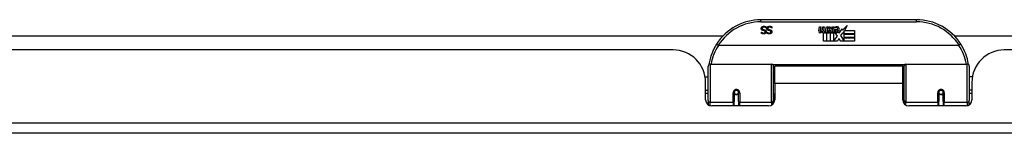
# Model space of a CAD drawing. Header units: inches. Extents: x 14 to 456, y 41 to 215.
# Tile 32 of 256: x 71.27 to 80.74, y 40.71 to 41.8. Entities that reach past the tile are written whole.
import ezdxf

# ---------------------------------------------------------------- set-up
doc = ezdxf.new("R2010")
doc.units = ezdxf.units.IN
doc.header["$MEASUREMENT"] = 0
doc.layers.add('Visible Edges(ANSI)', color=7, linetype='Continuous', lineweight=25)
doc.layers.add('Visible Tangent Edges(ANSI)', color=7, linetype='Continuous', lineweight=25)

msp = doc.modelspace()

# ---------------------------------------------------------------- linework, layer by layer
at = {"layer": 'Visible Edges(ANSI)'}
for p, q in [((79.8953, 41.7987), (78.3992, 41.7987)), ((78.4049, 41.6785), (78.4056, 41.6785)), ((78.4049, 41.6673), (78.4049, 41.6785)), ((78.4504, 41.7187), (78.4497, 41.7187)), ((78.4504, 41.7305), (78.4504, 41.7187)), ((78.4592, 41.6785), (78.4599, 41.6785)), ((78.4592, 41.6673), (78.4592, 41.6785)), ((78.5046, 41.7187), (78.5039, 41.7187)), ((78.5046, 41.7305), (78.5046, 41.7187)), ((78.9546, 41.6957), (78.9612, 41.73)), ((78.9612, 41.73), (78.9744, 41.73)), ((78.9744, 41.73), (78.9683, 41.6955)), ((78.9909, 41.7075), (78.9948, 41.73)), ((78.9948, 41.73), (79.008, 41.73)), ((79.008, 41.73), (79.0019, 41.6955)), ((79.0179, 41.6787), (79.0173, 41.6726)), ((79.0218, 41.685), (79.0189, 41.685)), ((79.0209, 41.6754), (79.0218, 41.685)), ((79.0248, 41.7075), (79.0287, 41.73)), ((79.0287, 41.73), (79.0419, 41.73)), ((79.0419, 41.73), (79.0323, 41.6754)), ((79.038, 41.6754), (79.0623, 41.7019)), ((79.0488, 41.73), (79.065, 41.73)), ((79.0623, 41.7019), (79.0488, 41.73)), ((79.0677, 41.6938), (79.0544, 41.6754)), ((79.056, 41.6726), (79.0635, 41.6829)), ((79.0635, 41.6829), (79.0635, 41.5917)), ((79.065, 41.73), (79.0725, 41.7105)), ((79.0698, 41.6938), (79.0677, 41.6938)), ((79.0677, 41.6902), (79.0752, 41.6726)), ((79.0677, 41.5917), (79.0677, 41.6902)), ((79.0776, 41.6754), (79.0698, 41.6938)), ((79.0725, 41.7105), (79.0749, 41.7105)), ((79.0749, 41.7105), (79.0884, 41.73)), ((79.1046, 41.73), (79.08, 41.7021)), ((79.08, 41.7021), (79.0938, 41.6754)), ((79.0884, 41.73), (79.1046, 41.73)), ((79.1034, 41.7063), (79.14, 41.7063)), ((79.11, 41.7183), (79.11, 41.7273)), ((79.1385, 41.6973), (79.1145, 41.6973)), ((79.1436, 41.6799), (79.1505, 41.6684)), ((79.1505, 41.6684), (79.1819, 41.7124)), ((79.1819, 41.7124), (79.1839, 41.6982)), ((79.1839, 41.6982), (79.2278, 41.7444)), ((79.2012, 41.6934), (79.1859, 41.664)), ((79.2012, 41.6646), (79.2012, 41.6934)), ((79.2278, 41.7444), (79.2029, 41.6967)), ((79.2029, 41.6967), (79.2999, 41.6967)), ((79.2999, 41.6967), (79.2999, 41.6646)), ((67.1596, 41.6432), (78.0338, 41.6432)), ((78.9999, 41.5917), (78.9999, 41.6712)), ((79.0296, 41.5917), (78.9999, 41.5917)), ((79.0173, 41.6726), (79.0296, 41.6726)), ((79.0323, 41.6754), (79.0209, 41.6754)), ((79.0296, 41.6726), (79.0296, 41.5917)), ((79.0338, 41.6726), (79.056, 41.6726)), ((79.0338, 41.5917), (79.0338, 41.6726)), ((79.0635, 41.5917), (79.0338, 41.5917)), ((79.0544, 41.6754), (79.038, 41.6754)), ((79.1346, 41.5917), (79.0677, 41.5917)), ((79.0752, 41.6726), (79.0977, 41.6726)), ((79.0938, 41.6754), (79.0776, 41.6754)), ((79.0977, 41.6726), (79.0977, 41.593)), ((79.0977, 41.593), (79.1343, 41.642)), ((79.1343, 41.642), (79.1136, 41.6718)), ((79.1485, 41.6178), (79.1346, 41.5917)), ((79.1661, 41.5917), (79.1485, 41.6178)), ((79.184, 41.6741), (79.1643, 41.646)), ((79.1643, 41.646), (79.2012, 41.5923)), ((79.2999, 41.5917), (79.1661, 41.5917)), ((79.1859, 41.664), (79.184, 41.6741)), ((79.2999, 41.6646), (79.2012, 41.6646)), ((79.2012, 41.6601), (79.2999, 41.6601)), ((79.2012, 41.628), (79.2012, 41.6601)), ((79.2999, 41.628), (79.2012, 41.628)), ((79.2012, 41.6238), (79.2999, 41.6238)), ((79.2012, 41.5923), (79.2012, 41.6238)), ((79.2999, 41.6601), (79.2999, 41.628)), ((79.2999, 41.6238), (79.2999, 41.5917)), ((80.2606, 41.6432), (85.3139, 41.6432)), ((77.5542, 41.5092), (67.6392, 41.5092)), ((80.3041, 41.553), (77.9903, 41.553)), ((90.6552, 41.5092), (80.7402, 41.5092)), ((77.8923, 41.0241), (77.8923, 41.354)), ((77.912, 41.3737), (78.5016, 41.3737)), ((78.5173, 41.358), (78.5173, 41.0203)), ((78.5317, 41.1862), (78.5317, 41.3542)), ((79.7627, 41.3542), (78.5317, 41.3542)), ((79.7627, 41.1862), (79.7627, 41.3542)), ((79.7771, 41.0203), (79.7771, 41.358)), ((79.7929, 41.3737), (80.3825, 41.3737)), ((80.4021, 41.354), (80.4021, 41.0241)), ((77.8619, 41.2492), (77.8923, 41.2492)), ((78.5173, 41.2817), (78.5317, 41.2817)), ((79.7771, 41.2817), (79.7627, 41.2817)), ((80.4326, 41.2492), (80.4021, 41.2492)), ((77.8662, 41.0312), (77.8662, 41.1972)), ((77.8662, 41.1232), (77.8923, 41.1232)), ((78.5317, 41.1862), (78.5317, 41.0312)), ((79.7627, 41.0312), (79.7627, 41.1862)), ((80.4282, 41.1232), (80.4021, 41.1232)), ((80.4282, 41.1972), (80.4282, 41.0312)), ((77.8923, 41.0897), (77.8662, 41.0897)), ((77.8923, 41.0241), (77.8923, 40.9823)), ((78.1413, 41.1015), (78.1413, 41.0146)), ((78.1413, 40.9722), (78.1413, 41.0146)), ((78.1434, 41.0992), (78.1414, 41.0992)), ((78.1418, 41.1059), (78.1437, 41.1055)), ((78.1433, 41.1055), (78.1433, 41.1015)), ((78.1473, 41.0897), (78.1449, 41.0897)), ((78.1811, 41.0897), (78.1787, 41.0897)), ((78.1822, 41.0975), (78.1846, 41.097)), ((78.1846, 41.0146), (78.1846, 41.1015)), ((78.1846, 41.0146), (78.1846, 40.9722)), ((78.5173, 41.0907), (78.5317, 41.0907)), ((78.5173, 40.9926), (78.5173, 41.0203)), ((79.7771, 41.0907), (79.7627, 41.0907)), ((79.7771, 41.0203), (79.7771, 40.9926)), ((80.1098, 41.1015), (80.1098, 41.0146)), ((80.1122, 41.0975), (80.1098, 41.097)), ((80.1098, 40.9722), (80.1098, 41.0146)), ((80.1158, 41.0897), (80.1134, 41.0897)), ((80.1496, 41.0897), (80.1472, 41.0897)), ((80.1527, 41.1059), (80.1508, 41.1055)), ((80.151, 41.0992), (80.153, 41.0992)), ((80.1512, 41.1015), (80.1512, 41.1055)), ((80.1531, 41.0146), (80.1531, 41.1015)), ((80.1531, 41.0146), (80.1531, 40.9722)), ((80.4282, 41.0897), (80.4021, 41.0897)), ((80.4021, 40.9823), (80.4021, 41.0241)), ((78.4727, 40.9722), (77.9253, 40.9722)), ((80.3692, 40.9722), (79.8218, 40.9722)), ((109.5002, 40.7092), (61.8952, 40.7092))]:
    msp.add_line(p, q, dxfattribs=at)
at = {"layer": 'Visible Edges(ANSI)', "flags": 128}
for points in [[(78.4022, 41.7146), (78.4022, 41.7153), (78.4022, 41.716), (78.4023, 41.7167), (78.4024, 41.7174), (78.4025, 41.718), (78.4026, 41.7187), (78.4028, 41.7194), (78.4029, 41.7201), (78.4031, 41.7208), (78.4034, 41.7214), (78.4036, 41.7221), (78.4039, 41.7228), (78.4042, 41.7235), (78.4045, 41.7241), (78.4048, 41.7247), (78.4052, 41.7253), (78.4055, 41.7259), (78.4059, 41.7265), (78.4063, 41.7271), (78.4067, 41.7276), (78.4072, 41.7281), (78.4076, 41.7287), (78.4081, 41.7291), (78.4086, 41.7296)], [(78.4163, 41.6967), (78.4151, 41.6971), (78.4139, 41.6975), (78.4129, 41.698), (78.4118, 41.6985), (78.4109, 41.699), (78.4099, 41.6995), (78.4091, 41.7001), (78.4083, 41.7007), (78.4075, 41.7014), (78.4068, 41.702), (78.4062, 41.7027), (78.4056, 41.7035), (78.405, 41.7042), (78.4045, 41.705), (78.4041, 41.7059), (78.4037, 41.7067), (78.4033, 41.7076), (78.403, 41.7085), (78.4028, 41.7094), (78.4026, 41.7104), (78.4024, 41.7114), (78.4023, 41.7124), (78.4022, 41.7135), (78.4022, 41.7146)], [(78.4056, 41.6785), (78.4062, 41.678), (78.4068, 41.6775), (78.4074, 41.677), (78.4081, 41.6765), (78.4088, 41.6761), (78.4095, 41.6756), (78.4102, 41.6752), (78.411, 41.6747), (78.4118, 41.6743), (78.4126, 41.6739), (78.4134, 41.6735), (78.4143, 41.6731), (78.4152, 41.6727), (78.4161, 41.6724), (78.417, 41.6721), (78.4179, 41.6718), (78.4188, 41.6716), (78.4197, 41.6714), (78.4206, 41.6712), (78.4216, 41.6711), (78.4225, 41.671), (78.4235, 41.6709), (78.4244, 41.6708), (78.4254, 41.6708)], [(78.4086, 41.7296), (78.4092, 41.7301), (78.4098, 41.7306), (78.4104, 41.7311), (78.411, 41.7315), (78.4116, 41.732), (78.4122, 41.7324), (78.4129, 41.7328), (78.4135, 41.7331), (78.4142, 41.7335), (78.4149, 41.7338), (78.4156, 41.7341), (78.4163, 41.7344), (78.417, 41.7347), (78.4178, 41.7349), (78.4186, 41.7351), (78.4194, 41.7353), (78.4203, 41.7355), (78.4212, 41.7356), (78.4221, 41.7358), (78.423, 41.7359), (78.424, 41.736), (78.425, 41.736), (78.426, 41.736), (78.4271, 41.7361)], [(78.4278, 41.7279), (78.4265, 41.7279), (78.4253, 41.7278), (78.4241, 41.7277), (78.423, 41.7275), (78.422, 41.7273), (78.4209, 41.7271), (78.42, 41.7268), (78.4191, 41.7265), (78.4182, 41.7261), (78.4174, 41.7256), (78.4167, 41.7252), (78.416, 41.7247), (78.4154, 41.7241), (78.4148, 41.7235), (78.4142, 41.7229), (78.4138, 41.7223), (78.4134, 41.7216), (78.413, 41.7209), (78.4127, 41.7202), (78.4124, 41.7194), (78.4123, 41.7186), (78.4121, 41.7178), (78.412, 41.7169), (78.412, 41.7161)], [(78.412, 41.7161), (78.412, 41.7154), (78.4121, 41.7147), (78.4121, 41.714), (78.4122, 41.7134), (78.4124, 41.7128), (78.4125, 41.7122), (78.4127, 41.7117), (78.4129, 41.7111), (78.4132, 41.7106), (78.4135, 41.7101), (78.4138, 41.7096), (78.4141, 41.7092), (78.4145, 41.7087), (78.4149, 41.7083), (78.4153, 41.7079), (78.4158, 41.7076), (78.4163, 41.7072), (78.4168, 41.7069), (78.4174, 41.7065), (78.418, 41.7062), (78.4186, 41.706), (78.4193, 41.7057), (78.42, 41.7054), (78.4207, 41.7052)], [(78.4308, 41.693), (78.4303, 41.6931), (78.4298, 41.6933), (78.4292, 41.6934), (78.4286, 41.6935), (78.4281, 41.6937), (78.4275, 41.6938), (78.4268, 41.694), (78.4262, 41.6942), (78.4255, 41.6943), (78.4249, 41.6945), (78.4242, 41.6947), (78.4235, 41.6948), (78.4227, 41.695), (78.4221, 41.6952), (78.4214, 41.6953), (78.4207, 41.6955), (78.4201, 41.6957), (78.4195, 41.6958), (78.4189, 41.696), (78.4183, 41.6961), (78.4178, 41.6963), (78.4173, 41.6964), (78.4167, 41.6966), (78.4163, 41.6967)], [(78.4207, 41.7052), (78.4213, 41.7051), (78.4218, 41.7049), (78.4223, 41.7048), (78.4229, 41.7046), (78.4234, 41.7045), (78.4239, 41.7044), (78.4244, 41.7042), (78.4249, 41.7041), (78.4253, 41.704), (78.4258, 41.7039), (78.4263, 41.7038), (78.4267, 41.7037), (78.4272, 41.7036), (78.4277, 41.7034), (78.4282, 41.7033), (78.4287, 41.7032), (78.4292, 41.7031), (78.4298, 41.7029), (78.4304, 41.7028), (78.431, 41.7026), (78.4316, 41.7025), (78.4322, 41.7023), (78.4329, 41.7022), (78.4335, 41.702)], [(78.4254, 41.6708), (78.4265, 41.6708), (78.4275, 41.6709), (78.4285, 41.671), (78.4295, 41.6712), (78.4304, 41.6714), (78.4313, 41.6716), (78.4322, 41.6719), (78.433, 41.6722), (78.4338, 41.6725), (78.4346, 41.673), (78.4353, 41.6734), (78.436, 41.6739), (78.4366, 41.6744), (78.4372, 41.675), (78.4378, 41.6755), (78.4382, 41.6762), (78.4387, 41.6768), (78.439, 41.6774), (78.4393, 41.6781), (78.4396, 41.6788), (78.4398, 41.6796), (78.4399, 41.6803), (78.44, 41.6811), (78.44, 41.682)], [(78.4498, 41.6829), (78.4498, 41.6815), (78.4497, 41.6801), (78.4494, 41.6788), (78.4491, 41.6775), (78.4487, 41.6762), (78.4482, 41.675), (78.4476, 41.6738), (78.4469, 41.6727), (78.4461, 41.6716), (78.4452, 41.6705), (78.4442, 41.6695), (78.4431, 41.6685), (78.442, 41.6676), (78.4408, 41.6667), (78.4395, 41.6659), (78.4382, 41.6653), (78.4369, 41.6646), (78.4355, 41.6641), (78.434, 41.6637), (78.4325, 41.6633), (78.431, 41.663), (78.4294, 41.6628), (78.4277, 41.6627), (78.426, 41.6627)], [(78.4271, 41.7361), (78.4284, 41.736), (78.4296, 41.736), (78.4308, 41.736), (78.432, 41.7359), (78.4331, 41.7358), (78.4342, 41.7357), (78.4353, 41.7355), (78.4363, 41.7353), (78.4374, 41.7352), (78.4383, 41.7349), (78.4393, 41.7347), (78.4402, 41.7344), (78.4411, 41.7342), (78.442, 41.7339), (78.4429, 41.7336), (78.4437, 41.7333), (78.4446, 41.733), (78.4454, 41.7327), (78.4463, 41.7323), (78.4471, 41.732), (78.4479, 41.7316), (78.4488, 41.7313), (78.4496, 41.7309), (78.4504, 41.7305)], [(78.4497, 41.7187), (78.4489, 41.7194), (78.4481, 41.7201), (78.4473, 41.7208), (78.4464, 41.7214), (78.4456, 41.722), (78.4447, 41.7226), (78.4438, 41.7231), (78.4429, 41.7237), (78.442, 41.7242), (78.4411, 41.7246), (78.4401, 41.7251), (78.4391, 41.7255), (78.4382, 41.7259), (78.4372, 41.7262), (78.4362, 41.7265), (78.4353, 41.7268), (78.4343, 41.7271), (78.4334, 41.7273), (78.4324, 41.7275), (78.4315, 41.7276), (78.4306, 41.7278), (78.4296, 41.7278), (78.4287, 41.7279), (78.4278, 41.7279)], [(78.44, 41.682), (78.44, 41.6827), (78.44, 41.6834), (78.4399, 41.6841), (78.4398, 41.6847), (78.4396, 41.6854), (78.4394, 41.686), (78.4392, 41.6866), (78.439, 41.6871), (78.4387, 41.6877), (78.4384, 41.6882), (78.438, 41.6887), (78.4376, 41.6891), (78.4372, 41.6895), (78.4368, 41.69), (78.4363, 41.6904), (78.4358, 41.6907), (78.4353, 41.6911), (78.4347, 41.6914), (78.4342, 41.6917), (78.4335, 41.692), (78.4329, 41.6923), (78.4322, 41.6925), (78.4315, 41.6928), (78.4308, 41.693)], [(78.4335, 41.702), (78.4341, 41.7018), (78.4347, 41.7017), (78.4353, 41.7015), (78.4359, 41.7013), (78.4365, 41.7011), (78.437, 41.7009), (78.4376, 41.7007), (78.4381, 41.7005), (78.4386, 41.7003), (78.4391, 41.7), (78.4396, 41.6998), (78.4401, 41.6996), (78.4406, 41.6993), (78.4411, 41.699), (78.4415, 41.6988), (78.442, 41.6985), (78.4424, 41.6982), (78.4429, 41.6979), (78.4433, 41.6975), (78.4437, 41.6972), (78.4441, 41.6969), (78.4445, 41.6965), (78.4449, 41.6961), (78.4453, 41.6957)], [(78.4453, 41.6957), (78.4456, 41.6953), (78.446, 41.6949), (78.4463, 41.6945), (78.4466, 41.6941), (78.4469, 41.6936), (78.4472, 41.6932), (78.4475, 41.6927), (78.4477, 41.6922), (78.448, 41.6918), (78.4482, 41.6913), (78.4484, 41.6907), (78.4486, 41.6902), (78.4488, 41.6897), (78.449, 41.6891), (78.4492, 41.6886), (78.4493, 41.688), (78.4494, 41.6874), (78.4495, 41.6868), (78.4496, 41.6862), (78.4497, 41.6856), (78.4498, 41.6849), (78.4498, 41.6843), (78.4498, 41.6836), (78.4498, 41.6829)], [(78.4565, 41.7146), (78.4565, 41.7153), (78.4565, 41.716), (78.4566, 41.7167), (78.4566, 41.7174), (78.4567, 41.718), (78.4569, 41.7187), (78.457, 41.7194), (78.4572, 41.7201), (78.4574, 41.7208), (78.4576, 41.7214), (78.4579, 41.7221), (78.4581, 41.7228), (78.4584, 41.7235), (78.4587, 41.7241), (78.4591, 41.7247), (78.4594, 41.7253), (78.4598, 41.7259), (78.4602, 41.7265), (78.4606, 41.7271), (78.461, 41.7276), (78.4614, 41.7281), (78.4619, 41.7287), (78.4624, 41.7291), (78.4629, 41.7296)], [(78.4705, 41.6967), (78.4693, 41.6971), (78.4682, 41.6975), (78.4671, 41.698), (78.4661, 41.6985), (78.4651, 41.699), (78.4642, 41.6995), (78.4633, 41.7001), (78.4625, 41.7007), (78.4618, 41.7014), (78.4611, 41.702), (78.4604, 41.7027), (78.4598, 41.7035), (78.4593, 41.7042), (78.4588, 41.705), (78.4584, 41.7059), (78.458, 41.7067), (78.4576, 41.7076), (78.4573, 41.7085), (78.457, 41.7094), (78.4568, 41.7104), (78.4567, 41.7114), (78.4565, 41.7124), (78.4565, 41.7135), (78.4565, 41.7146)], [(78.4599, 41.6785), (78.4605, 41.678), (78.4611, 41.6775), (78.4617, 41.677), (78.4624, 41.6765), (78.4631, 41.6761), (78.4638, 41.6756), (78.4645, 41.6752), (78.4653, 41.6747), (78.466, 41.6743), (78.4669, 41.6739), (78.4677, 41.6735), (78.4686, 41.6731), (78.4695, 41.6727), (78.4703, 41.6724), (78.4712, 41.6721), (78.4722, 41.6718), (78.4731, 41.6716), (78.474, 41.6714), (78.4749, 41.6712), (78.4758, 41.6711), (78.4768, 41.671), (78.4777, 41.6709), (78.4787, 41.6708), (78.4797, 41.6708)], [(78.4629, 41.7296), (78.4635, 41.7301), (78.464, 41.7306), (78.4646, 41.7311), (78.4652, 41.7315), (78.4659, 41.732), (78.4665, 41.7324), (78.4672, 41.7328), (78.4678, 41.7331), (78.4685, 41.7335), (78.4692, 41.7338), (78.4699, 41.7341), (78.4706, 41.7344), (78.4713, 41.7347), (78.4721, 41.7349), (78.4729, 41.7351), (78.4737, 41.7353), (78.4745, 41.7355), (78.4754, 41.7356), (78.4763, 41.7358), (78.4773, 41.7359), (78.4783, 41.736), (78.4793, 41.736), (78.4803, 41.736), (78.4814, 41.7361)], [(78.4821, 41.7279), (78.4808, 41.7279), (78.4796, 41.7278), (78.4784, 41.7277), (78.4773, 41.7275), (78.4762, 41.7273), (78.4752, 41.7271), (78.4743, 41.7268), (78.4734, 41.7265), (78.4725, 41.7261), (78.4717, 41.7256), (78.471, 41.7252), (78.4703, 41.7247), (78.4696, 41.7241), (78.469, 41.7235), (78.4685, 41.7229), (78.468, 41.7223), (78.4676, 41.7216), (78.4673, 41.7209), (78.467, 41.7202), (78.4667, 41.7194), (78.4665, 41.7186), (78.4664, 41.7178), (78.4663, 41.7169), (78.4663, 41.7161)], [(78.4663, 41.7161), (78.4663, 41.7154), (78.4663, 41.7147), (78.4664, 41.714), (78.4665, 41.7134), (78.4666, 41.7128), (78.4668, 41.7122), (78.467, 41.7117), (78.4672, 41.7111), (78.4675, 41.7106), (78.4677, 41.7101), (78.468, 41.7096), (78.4684, 41.7092), (78.4687, 41.7087), (78.4691, 41.7083), (78.4696, 41.7079), (78.47, 41.7076), (78.4705, 41.7072), (78.4711, 41.7069), (78.4716, 41.7065), (78.4722, 41.7062), (78.4729, 41.706), (78.4736, 41.7057), (78.4743, 41.7054), (78.475, 41.7052)], [(78.4851, 41.693), (78.4845, 41.6931), (78.484, 41.6933), (78.4835, 41.6934), (78.4829, 41.6935), (78.4823, 41.6937), (78.4817, 41.6938), (78.4811, 41.694), (78.4805, 41.6942), (78.4798, 41.6943), (78.4791, 41.6945), (78.4784, 41.6947), (78.4777, 41.6948), (78.477, 41.695), (78.4763, 41.6952), (78.4757, 41.6953), (78.475, 41.6955), (78.4744, 41.6957), (78.4738, 41.6958), (78.4732, 41.696), (78.4726, 41.6961), (78.4721, 41.6963), (78.4715, 41.6964), (78.471, 41.6966), (78.4705, 41.6967)], [(78.475, 41.7052), (78.4755, 41.7051), (78.4761, 41.7049), (78.4766, 41.7048), (78.4771, 41.7046), (78.4776, 41.7045), (78.4781, 41.7044), (78.4786, 41.7042), (78.4791, 41.7041), (78.4796, 41.704), (78.4801, 41.7039), (78.4805, 41.7038), (78.481, 41.7037), (78.4815, 41.7036), (78.482, 41.7034), (78.4825, 41.7033), (78.483, 41.7032), (78.4835, 41.7031), (78.4841, 41.7029), (78.4846, 41.7028), (78.4852, 41.7026), (78.4859, 41.7025), (78.4865, 41.7023), (78.4871, 41.7022), (78.4878, 41.702)], [(78.4797, 41.6708), (78.4807, 41.6708), (78.4818, 41.6709), (78.4828, 41.671), (78.4837, 41.6712), (78.4847, 41.6714), (78.4856, 41.6716), (78.4864, 41.6719), (78.4873, 41.6722), (78.4881, 41.6725), (78.4888, 41.673), (78.4896, 41.6734), (78.4903, 41.6739), (78.4909, 41.6744), (78.4915, 41.675), (78.492, 41.6755), (78.4925, 41.6762), (78.4929, 41.6768), (78.4933, 41.6774), (78.4936, 41.6781), (78.4938, 41.6788), (78.494, 41.6796), (78.4942, 41.6803), (78.4943, 41.6811), (78.4943, 41.682)], [(78.5041, 41.6829), (78.5041, 41.6815), (78.5039, 41.6801), (78.5037, 41.6788), (78.5034, 41.6775), (78.503, 41.6762), (78.5024, 41.675), (78.5018, 41.6738), (78.5011, 41.6727), (78.5003, 41.6716), (78.4995, 41.6705), (78.4985, 41.6695), (78.4974, 41.6685), (78.4963, 41.6676), (78.4951, 41.6667), (78.4938, 41.6659), (78.4925, 41.6653), (78.4912, 41.6646), (78.4898, 41.6641), (78.4883, 41.6637), (78.4868, 41.6633), (78.4853, 41.663), (78.4836, 41.6628), (78.482, 41.6627), (78.4803, 41.6627)], [(78.4814, 41.7361), (78.4826, 41.736), (78.4839, 41.736), (78.4851, 41.736), (78.4863, 41.7359), (78.4874, 41.7358), (78.4885, 41.7357), (78.4896, 41.7355), (78.4906, 41.7353), (78.4916, 41.7352), (78.4926, 41.7349), (78.4936, 41.7347), (78.4945, 41.7344), (78.4954, 41.7342), (78.4963, 41.7339), (78.4971, 41.7336), (78.498, 41.7333), (78.4989, 41.733), (78.4997, 41.7327), (78.5006, 41.7323), (78.5014, 41.732), (78.5022, 41.7316), (78.503, 41.7313), (78.5038, 41.7309), (78.5046, 41.7305)], [(78.5039, 41.7187), (78.5032, 41.7194), (78.5024, 41.7201), (78.5015, 41.7208), (78.5007, 41.7214), (78.4999, 41.722), (78.499, 41.7226), (78.4981, 41.7231), (78.4972, 41.7237), (78.4963, 41.7242), (78.4953, 41.7246), (78.4944, 41.7251), (78.4934, 41.7255), (78.4924, 41.7259), (78.4915, 41.7262), (78.4905, 41.7265), (78.4895, 41.7268), (78.4886, 41.7271), (78.4876, 41.7273), (78.4867, 41.7275), (78.4858, 41.7276), (78.4848, 41.7278), (78.4839, 41.7278), (78.483, 41.7279), (78.4821, 41.7279)], [(78.4943, 41.682), (78.4943, 41.6827), (78.4942, 41.6834), (78.4941, 41.6841), (78.494, 41.6847), (78.4939, 41.6854), (78.4937, 41.686), (78.4935, 41.6866), (78.4932, 41.6871), (78.493, 41.6877), (78.4926, 41.6882), (78.4923, 41.6887), (78.4919, 41.6891), (78.4915, 41.6895), (78.4911, 41.69), (78.4906, 41.6904), (78.4901, 41.6907), (78.4896, 41.6911), (78.489, 41.6914), (78.4884, 41.6917), (78.4878, 41.692), (78.4872, 41.6923), (78.4865, 41.6925), (78.4858, 41.6928), (78.4851, 41.693)], [(78.4878, 41.702), (78.4884, 41.7018), (78.489, 41.7017), (78.4896, 41.7015), (78.4902, 41.7013), (78.4907, 41.7011), (78.4913, 41.7009), (78.4918, 41.7007), (78.4924, 41.7005), (78.4929, 41.7003), (78.4934, 41.7), (78.4939, 41.6998), (78.4944, 41.6996), (78.4949, 41.6993), (78.4953, 41.699), (78.4958, 41.6988), (78.4962, 41.6985), (78.4967, 41.6982), (78.4971, 41.6979), (78.4975, 41.6975), (78.498, 41.6972), (78.4984, 41.6969), (78.4988, 41.6965), (78.4991, 41.6961), (78.4995, 41.6957)], [(78.4995, 41.6957), (78.4999, 41.6953), (78.5002, 41.6949), (78.5006, 41.6945), (78.5009, 41.6941), (78.5012, 41.6936), (78.5015, 41.6932), (78.5017, 41.6927), (78.502, 41.6922), (78.5022, 41.6918), (78.5025, 41.6913), (78.5027, 41.6907), (78.5029, 41.6902), (78.5031, 41.6897), (78.5033, 41.6891), (78.5034, 41.6886), (78.5036, 41.688), (78.5037, 41.6874), (78.5038, 41.6868), (78.5039, 41.6862), (78.504, 41.6856), (78.504, 41.6849), (78.5041, 41.6843), (78.5041, 41.6836), (78.5041, 41.6829)], [(78.426, 41.6627), (78.425, 41.6627), (78.424, 41.6627), (78.4231, 41.6627), (78.4221, 41.6628), (78.4212, 41.6629), (78.4202, 41.663), (78.4193, 41.6631), (78.4184, 41.6632), (78.4174, 41.6633), (78.4165, 41.6635), (78.4156, 41.6637), (78.4148, 41.6638), (78.4139, 41.664), (78.413, 41.6643), (78.4122, 41.6645), (78.4113, 41.6647), (78.4105, 41.665), (78.4097, 41.6653), (78.4089, 41.6656), (78.408, 41.6659), (78.4073, 41.6662), (78.4065, 41.6665), (78.4057, 41.6669), (78.4049, 41.6673)], [(78.4803, 41.6627), (78.4793, 41.6627), (78.4783, 41.6627), (78.4773, 41.6627), (78.4764, 41.6628), (78.4754, 41.6629), (78.4745, 41.663), (78.4736, 41.6631), (78.4726, 41.6632), (78.4717, 41.6633), (78.4708, 41.6635), (78.4699, 41.6637), (78.469, 41.6638), (78.4682, 41.664), (78.4673, 41.6643), (78.4664, 41.6645), (78.4656, 41.6647), (78.4648, 41.665), (78.4639, 41.6653), (78.4631, 41.6656), (78.4623, 41.6659), (78.4615, 41.6662), (78.4607, 41.6665), (78.46, 41.6669), (78.4592, 41.6673)], [(77.9726, 41.5656), (77.9725, 41.5654), (77.9726, 41.5653), (77.9727, 41.5651), (77.9729, 41.5649), (77.9732, 41.5646), (77.9735, 41.5642), (77.9739, 41.5639), (77.9744, 41.5635), (77.9749, 41.563), (77.9755, 41.5626), (77.9761, 41.562), (77.9768, 41.5615), (77.9776, 41.5609), (77.9784, 41.5603), (77.9792, 41.5597), (77.9801, 41.5591), (77.981, 41.5584), (77.982, 41.5578), (77.983, 41.5571), (77.984, 41.5564), (77.9851, 41.5557), (77.9861, 41.555), (77.9872, 41.5543), (77.9883, 41.5536)], [(77.9903, 41.553), (77.9902, 41.553), (77.9902, 41.553), (77.9901, 41.5531), (77.99, 41.5531), (77.9899, 41.5531), (77.9898, 41.5531), (77.9897, 41.5531), (77.9896, 41.5531), (77.9895, 41.5531), (77.9894, 41.5531), (77.9894, 41.5531), (77.9893, 41.5532), (77.9892, 41.5532), (77.9891, 41.5532), (77.989, 41.5532), (77.9889, 41.5533), (77.9888, 41.5533), (77.9888, 41.5533), (77.9887, 41.5534), (77.9886, 41.5534), (77.9885, 41.5535), (77.9884, 41.5535), (77.9884, 41.5535), (77.9883, 41.5536)], [(80.3062, 41.5536), (80.3061, 41.5535), (80.306, 41.5535), (80.3059, 41.5535), (80.3059, 41.5534), (80.3058, 41.5534), (80.3057, 41.5533), (80.3056, 41.5533), (80.3055, 41.5533), (80.3054, 41.5532), (80.3054, 41.5532), (80.3053, 41.5532), (80.3052, 41.5532), (80.3051, 41.5531), (80.305, 41.5531), (80.3049, 41.5531), (80.3048, 41.5531), (80.3047, 41.5531), (80.3047, 41.5531), (80.3046, 41.5531), (80.3045, 41.5531), (80.3044, 41.5531), (80.3043, 41.553), (80.3042, 41.553), (80.3041, 41.553)], [(80.3219, 41.5656), (80.3219, 41.5654), (80.3218, 41.5653), (80.3217, 41.5651), (80.3215, 41.5649), (80.3213, 41.5646), (80.3209, 41.5642), (80.3205, 41.5639), (80.3201, 41.5635), (80.3196, 41.563), (80.319, 41.5626), (80.3183, 41.562), (80.3176, 41.5615), (80.3169, 41.5609), (80.3161, 41.5603), (80.3152, 41.5597), (80.3143, 41.5591), (80.3134, 41.5584), (80.3124, 41.5578), (80.3114, 41.5571), (80.3104, 41.5564), (80.3094, 41.5557), (80.3083, 41.555), (80.3072, 41.5543), (80.3062, 41.5536)], [(77.8988, 41.3729), (77.8988, 41.3727), (77.8988, 41.3725), (77.8987, 41.3723), (77.8987, 41.3721), (77.8987, 41.3719), (77.8986, 41.3717), (77.8986, 41.3715), (77.8986, 41.3713), (77.8985, 41.3711), (77.8985, 41.3708), (77.8985, 41.3706), (77.8984, 41.3704), (77.8984, 41.3702), (77.8984, 41.37), (77.8983, 41.3698), (77.8983, 41.3696), (77.8983, 41.3694), (77.8982, 41.3692), (77.8982, 41.369), (77.8982, 41.3688), (77.8981, 41.3686), (77.8981, 41.3683), (77.8981, 41.3681), (77.898, 41.3679)], [(80.3964, 41.3679), (80.3964, 41.3681), (80.3963, 41.3683), (80.3963, 41.3686), (80.3963, 41.3688), (80.3962, 41.369), (80.3962, 41.3692), (80.3962, 41.3694), (80.3961, 41.3696), (80.3961, 41.3698), (80.3961, 41.37), (80.396, 41.3702), (80.396, 41.3704), (80.396, 41.3706), (80.3959, 41.3708), (80.3959, 41.3711), (80.3959, 41.3713), (80.3958, 41.3715), (80.3958, 41.3717), (80.3958, 41.3719), (80.3957, 41.3721), (80.3957, 41.3723), (80.3957, 41.3725), (80.3956, 41.3727), (80.3956, 41.3729)], [(78.1413, 41.1015), (78.1415, 41.1042), (78.142, 41.1068), (78.1428, 41.1094), (78.1439, 41.1119), (78.1454, 41.1143), (78.1473, 41.1164), (78.1494, 41.1184), (78.1518, 41.1201), (78.1544, 41.1214), (78.1572, 41.1224), (78.16, 41.123), (78.163, 41.1232), (78.166, 41.123), (78.1688, 41.1224), (78.1716, 41.1214), (78.1742, 41.12), (78.1766, 41.1184), (78.1787, 41.1164), (78.1805, 41.1142), (78.182, 41.1119), (78.1831, 41.1094), (78.184, 41.1068), (78.1845, 41.1042), (78.1846, 41.1015)], [(80.1098, 41.1015), (80.11, 41.1042), (80.1105, 41.1068), (80.1113, 41.1094), (80.1125, 41.1119), (80.1139, 41.1143), (80.1158, 41.1164), (80.1179, 41.1184), (80.1203, 41.1201), (80.1229, 41.1214), (80.1257, 41.1224), (80.1286, 41.123), (80.1315, 41.1232), (80.1345, 41.123), (80.1373, 41.1224), (80.1401, 41.1214), (80.1427, 41.12), (80.1451, 41.1184), (80.1472, 41.1164), (80.149, 41.1142), (80.1505, 41.1119), (80.1516, 41.1094), (80.1525, 41.1068), (80.153, 41.1042), (80.1531, 41.1015)], [(78.5312, 41.0532), (78.5312, 41.0532), (78.5312, 41.0533), (78.5313, 41.0533), (78.5313, 41.0534), (78.5313, 41.0534), (78.5313, 41.0535), (78.5313, 41.0536), (78.5314, 41.0536), (78.5314, 41.0537), (78.5314, 41.0537), (78.5314, 41.0538), (78.5315, 41.0538), (78.5315, 41.0539), (78.5315, 41.0539), (78.5315, 41.054), (78.5315, 41.054), (78.5316, 41.0541), (78.5316, 41.0542), (78.5316, 41.0542), (78.5316, 41.0543), (78.5317, 41.0543), (78.5317, 41.0544), (78.5317, 41.0544), (78.5317, 41.0545)], [(79.7627, 41.0545), (79.7627, 41.0544), (79.7628, 41.0544), (79.7628, 41.0543), (79.7628, 41.0543), (79.7628, 41.0542), (79.7629, 41.0542), (79.7629, 41.0541), (79.7629, 41.054), (79.7629, 41.054), (79.7629, 41.0539), (79.763, 41.0539), (79.763, 41.0538), (79.763, 41.0538), (79.763, 41.0537), (79.7631, 41.0537), (79.7631, 41.0536), (79.7631, 41.0536), (79.7631, 41.0535), (79.7631, 41.0535), (79.7632, 41.0534), (79.7632, 41.0533), (79.7632, 41.0533), (79.7632, 41.0532), (79.7632, 41.0532)]]:
    msp.add_lwpolyline(points, dxfattribs=at)
at = {"layer": 'Visible Edges(ANSI)'}
for centre in [(78.163, 41.1015), (80.1315, 41.1015)]:
    msp.add_circle(centre, 0.0197, dxfattribs=at)
for centre, radius, start, end in [((78.3992, 41.2918), 0.5069, 90, 147.31425), ((79.8953, 41.2918), 0.5069, 32.68575, 90), ((78.9828, 41.6902), 0.0288, 169, 198.47479), ((78.9655, 41.6845), 0.0105, 198.47479, 269.6788), ((78.9656, 41.6985), 0.0246, 269.6788, 333.95078), ((78.9805, 41.6934), 0.0123, 169.9922, 203.54875), ((78.9747, 41.6909), 0.006, 203.54875, 276.10268), ((78.974, 41.6974), 0.0126, 276.10268, 327.60833), ((78.945, 41.7149), 0.0465, 328.55841, 350.82565), ((79.0164, 41.6895), 0.0288, 183.6169, 196.9928), ((78.9985, 41.6841), 0.0101, 196.9928, 269.47765), ((78.9986, 41.6979), 0.024, 269.47765, 327.41137), ((79.0004, 41.6952), 0.024, 268.79525, 316.5849), ((79.0141, 41.6934), 0.0123, 170, 203.55712), ((79.0083, 41.6909), 0.006, 203.55712, 276.03001), ((79.0076, 41.6974), 0.0126, 276.03001, 327.59924), ((78.979, 41.7156), 0.0465, 327.59924, 350), ((79.1292, 41.6949), 0.0282, 156.15553, 203.84447), ((79.1173, 41.6897), 0.0152, 203.84447, 265.08017), ((79.1281, 41.6694), 0.0607, 81.56052, 107.33425), ((79.1218, 41.69), 0.0307, 64.67838, 112.56091), ((79.1229, 41.6928), 0.00955, 151.45471, 231.16516), ((79.121, 41.704), 0.033, 257.07905, 313.17854), ((79.121, 41.704), 0.0299, 260.40854, 314.16843), ((79.1238, 41.6939), 0.0109, 231.16516, 289.37968), ((79.1218, 41.6994), 0.0168, 289.37968, 352.99755), ((79.1308, 41.709), 0.0096, 343.52609, 64.67838), ((79.1341, 41.7099), 0.0197, 356.56465, 81.56052), ((79.1141, 41.7111), 0.0398, 314.16843, 356.56465), ((77.5542, 41.1972), 0.312, 0, 90), ((78.3992, 41.2918), 0.5069, 147.31425, 170.79319), ((79.8953, 41.2918), 0.5069, 9.20681, 32.68575), ((80.7402, 41.1972), 0.312, 90, 180), ((77.912, 41.354), 0.0197, 90, 180), ((78.5016, 41.358), 0.0157, 0, 90), ((79.7929, 41.358), 0.0157, 90, 180), ((80.3825, 41.354), 0.0197, 0, 90), ((77.9253, 41.0312), 0.0591, 180, 270), ((78.163, 41.1015), 0.0217, 180, 348.1708), ((78.4727, 41.0312), 0.0591, 270, 0), ((79.8218, 41.0312), 0.0591, 180, 270), ((80.1315, 41.1015), 0.0217, 191.8292, 0), ((80.3692, 41.0312), 0.0591, 270, 0)]:
    msp.add_arc(centre, radius, start, end, dxfattribs=at)
at = {"layer": 'Visible Tangent Edges(ANSI)'}
for p, q in [((78.3992, 41.779), (78.3992, 41.7987)), ((78.3992, 41.779), (79.8953, 41.779)), ((79.8953, 41.779), (79.8953, 41.7987)), ((77.912, 41.3737), (77.912, 41.0051)), ((78.5016, 41.0051), (78.5016, 41.3737)), ((79.7794, 41.366), (78.5151, 41.366)), ((79.7929, 41.3737), (79.7929, 41.0051)), ((80.3825, 41.0051), (80.3825, 41.3737)), ((79.7627, 41.1862), (78.5317, 41.1862)), ((78.1315, 41.0051), (78.1315, 41.0969)), ((78.1945, 41.0969), (78.1945, 41.0051)), ((80.1, 41.0051), (80.1, 41.0969)), ((80.163, 41.0969), (80.163, 41.0051)), ((77.912, 40.9737), (77.912, 41.0051)), ((78.1315, 41.0051), (77.912, 41.0051)), ((78.1315, 41.0051), (78.1315, 40.9722)), ((78.5016, 41.0051), (78.1945, 41.0051)), ((78.1945, 40.9722), (78.1945, 41.0051)), ((78.5016, 41.0051), (78.5016, 40.9797)), ((80.1, 41.0051), (79.7929, 41.0051)), ((79.7929, 40.9797), (79.7929, 41.0051)), ((80.1, 41.0051), (80.1, 40.9722)), ((80.3825, 41.0051), (80.163, 41.0051)), ((80.163, 40.9722), (80.163, 41.0051)), ((80.3825, 41.0051), (80.3825, 40.9737)), ((61.8952, 40.8082), (109.5002, 40.8082))]:
    msp.add_line(p, q, dxfattribs=at)
at = {"layer": 'Visible Tangent Edges(ANSI)', "flags": 128}
for points in [[(78.1945, 41.0969), (78.1942, 41.1009), (78.1935, 41.1049), (78.1923, 41.1089), (78.1906, 41.1127), (78.1885, 41.1163), (78.1859, 41.1197), (78.1828, 41.1227), (78.1794, 41.1252), (78.1756, 41.1273), (78.1715, 41.1288), (78.1673, 41.1298), (78.163, 41.1301), (78.1587, 41.1298), (78.1545, 41.1288), (78.1505, 41.1273), (78.1467, 41.1253), (78.1432, 41.1227), (78.1401, 41.1197), (78.1375, 41.1164), (78.1353, 41.1127), (78.1336, 41.1089), (78.1324, 41.1049), (78.1317, 41.1009), (78.1315, 41.0969)], [(80.163, 41.0969), (80.1627, 41.1009), (80.162, 41.1049), (80.1608, 41.1089), (80.1591, 41.1127), (80.157, 41.1163), (80.1544, 41.1197), (80.1513, 41.1227), (80.1479, 41.1252), (80.1441, 41.1273), (80.14, 41.1288), (80.1358, 41.1298), (80.1315, 41.1301), (80.1272, 41.1298), (80.123, 41.1288), (80.119, 41.1273), (80.1152, 41.1253), (80.1117, 41.1227), (80.1086, 41.1197), (80.106, 41.1164), (80.1038, 41.1127), (80.1021, 41.1089), (80.1009, 41.1049), (80.1002, 41.1009), (80.1, 41.0969)], [(78.5309, 41.0907), (78.5303, 41.0883), (78.5297, 41.086), (78.5291, 41.0836), (78.5286, 41.0812), (78.528, 41.0788), (78.5275, 41.0764), (78.5269, 41.074), (78.5264, 41.0716), (78.5259, 41.0692), (78.5255, 41.0668), (78.525, 41.0643), (78.5245, 41.0619), (78.5241, 41.0595), (78.5237, 41.0571), (78.5233, 41.0546), (78.5229, 41.0522), (78.5225, 41.0497), (78.5221, 41.0473), (78.5218, 41.0448), (78.5214, 41.0424), (78.5211, 41.0399), (78.5208, 41.0374), (78.5205, 41.035), (78.5202, 41.0325)], [(79.7743, 41.0325), (79.774, 41.035), (79.7737, 41.0374), (79.7734, 41.0399), (79.773, 41.0424), (79.7727, 41.0448), (79.7723, 41.0473), (79.772, 41.0497), (79.7716, 41.0522), (79.7712, 41.0546), (79.7708, 41.0571), (79.7703, 41.0595), (79.7699, 41.0619), (79.7695, 41.0644), (79.769, 41.0668), (79.7685, 41.0692), (79.768, 41.0716), (79.7675, 41.074), (79.767, 41.0764), (79.7664, 41.0788), (79.7659, 41.0812), (79.7653, 41.0836), (79.7647, 41.086), (79.7641, 41.0883), (79.7635, 41.0907)]]:
    msp.add_lwpolyline(points, dxfattribs=at)
at = {"layer": 'Visible Tangent Edges(ANSI)'}
for centre, start, end in [((78.3992, 41.2918), 90, 147.50115), ((79.8953, 41.2918), 32.49885, 90), ((78.3992, 41.2881), 147.05524, 169.87773), ((79.8953, 41.2881), 10.12227, 32.94476)]:
    msp.add_arc(centre, 0.4872, start, end, dxfattribs=at)
for centre, major_axis, ratio, start_param, end_param in [((77.9183, 41.3698), (-0.0194, 0.0031), 0.187438, 0, 0.544489), ((80.3762, 41.3698), (0.0194, 0.0031), 0.187438, 5.738696, 6.283185), ((77.912, 41.0241), (-0.0197, 0), 0.965926, 0, 1.570796), ((78.1315, 41.1015), (0.00984, 0), 0.476565, 4.712389, 6.283185), ((78.1315, 41.0146), (0.00984, 0), 0.965926, 4.712389, 6.283185), ((78.1945, 41.1015), (-0.00984, 0), 0.476565, 0, 1.570796), ((78.1945, 41.0146), (-0.00984, 0), 0.965926, 0, 1.570796), ((78.5016, 41.0203), (0.0157, 0), 0.965926, 4.712389, 6.283185), ((79.7929, 41.0203), (-0.0157, 0), 0.965926, 0, 1.570796), ((80.1, 41.1015), (0.00984, 0), 0.476565, 4.712389, 6.283185), ((80.1, 41.0146), (0.00984, 0), 0.965926, 4.712389, 6.283185), ((80.163, 41.1015), (-0.00984, 0), 0.476565, 0, 1.570796), ((80.163, 41.0146), (-0.00984, 0), 0.965926, 0, 1.570796), ((80.3825, 41.0241), (0.0197, 0), 0.965926, 4.712389, 6.283185)]:
    msp.add_ellipse(centre, major_axis=major_axis, ratio=ratio, start_param=start_param, end_param=end_param, dxfattribs=at)

doc.saveas('drawing.dxf')
